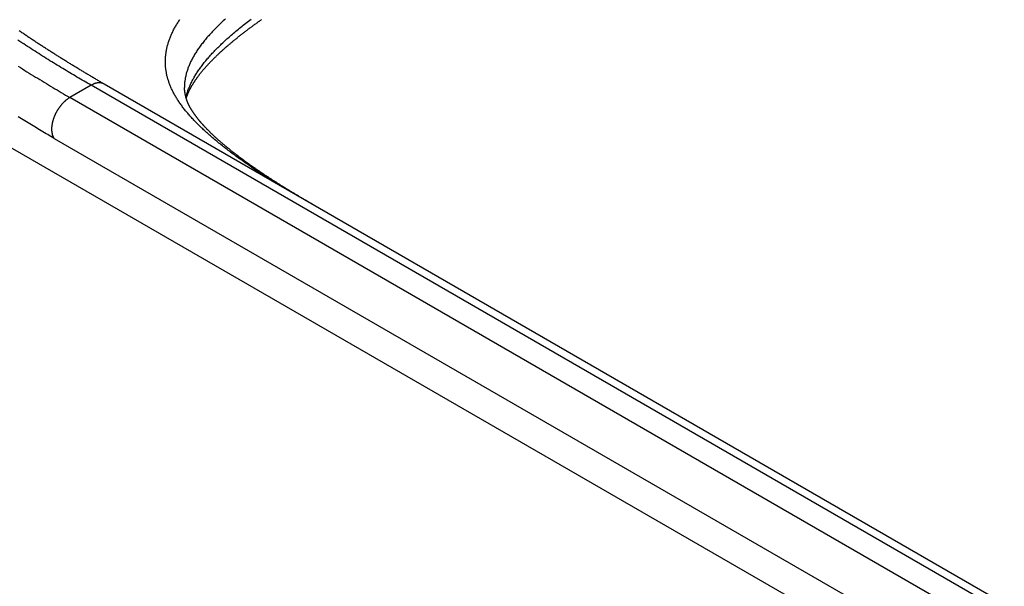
# Paper-space layout 'Layout1' of a CAD drawing. Extents: x -17 to 315, y -17 to 204.
# Tile 17 of 39: x 228 to 243, y 123 to 132. Entities that reach past the tile are written whole.
import ezdxf

# ---------------------------------------------------------------- set-up
doc = ezdxf.new("R2010")
doc.units = 0
doc.layers.add('DEFAULT', color=7, linetype='CONTINUOUS')
doc.layers.add('SPS-HS-SRX', color=7, linetype='CONTINUOUS')

# ---------------------------------------------------------------- blocks, each defined once
blk = doc.blocks.new('SE6')
at = {"layer": 'SPS-HS-SRX', "color": 7, "linetype": 'CONTINUOUS'}
for p, q in [((212.459, 138.442), (271.961, 104.089)), ((228.769, 130.712), (228.437, 130.52)), ((262.71, 111.116), (228.769, 130.712)), ((262.91, 111.135), (228.969, 130.731)), ((262.378, 110.924), (228.437, 130.52)), ((228.195, 129.886), (262.136, 110.29))]:
    blk.add_line(p, q, dxfattribs=at)
at = {"layer": 'SPS-HS-SRX', "color": 7}
for points in [[(228.195, 129.886, 0), (228.169, 129.901, 0), (228.144, 129.915, 0), (228.119, 129.93, 0), (228.094, 129.945, 0), (228.069, 129.96, 0), (228.044, 129.975, 0), (228.019, 129.99, 0), (227.993, 130.004, 0), (227.968, 130.019, 0), (227.943, 130.035, 0), (227.918, 130.05, 0), (227.892, 130.065, 0), (227.867, 130.08, 0), (227.841, 130.095, 0), (227.816, 130.111, 0), (227.79, 130.126, 0), (227.764, 130.142, 0), (227.739, 130.158, 0), (227.713, 130.174, 0), (227.687, 130.19, 0), (227.661, 130.206, 0), (227.635, 130.222, 0)], [(228.769, 130.712, 0), (228.741, 130.728, 0), (228.714, 130.744, 0), (228.686, 130.76, 0), (228.659, 130.776, 0), (228.632, 130.792, 0), (228.604, 130.808, 0), (228.577, 130.824, 0), (228.549, 130.84, 0), (228.522, 130.857, 0), (228.494, 130.873, 0), (228.466, 130.889, 0), (228.439, 130.906, 0), (228.411, 130.923, 0), (228.383, 130.939, 0), (228.355, 130.956, 0), (228.327, 130.973, 0), (228.299, 130.99, 0), (228.271, 131.007, 0), (228.243, 131.024, 0), (228.214, 131.042, 0), (228.186, 131.059, 0), (228.157, 131.077, 0), (228.128, 131.094, 0), (228.1, 131.112, 0), (228.071, 131.13, 0), (228.042, 131.148, 0), (228.013, 131.166, 0), (227.984, 131.185, 0), (227.955, 131.203, 0), (227.926, 131.222, 0), (227.897, 131.24, 0), (227.868, 131.259, 0), (227.838, 131.278, 0), (227.809, 131.296, 0), (227.78, 131.315, 0), (227.75, 131.334, 0), (227.721, 131.354, 0), (227.691, 131.373, 0), (227.662, 131.392, 0), (227.632, 131.411, 0)], [(227.637, 131.007, 0), (227.671, 130.986, 0), (227.705, 130.965, 0), (227.738, 130.943, 0), (227.772, 130.923, 0), (227.806, 130.902, 0), (227.839, 130.881, 0), (227.873, 130.86, 0), (227.906, 130.84, 0), (227.94, 130.82, 0), (227.973, 130.799, 0), (228.006, 130.779, 0), (228.04, 130.759, 0), (228.073, 130.739, 0), (228.106, 130.719, 0), (228.139, 130.699, 0), (228.172, 130.679, 0), (228.206, 130.659, 0), (228.239, 130.639, 0), (228.272, 130.619, 0), (228.305, 130.599, 0), (228.338, 130.58, 0), (228.371, 130.56, 0), (228.404, 130.54, 0), (228.437, 130.52, 0)], [(228.967, 130.732, 0), (228.953, 130.74, 0), (228.94, 130.748, 0), (228.926, 130.756, 0), (228.913, 130.764, 0), (228.899, 130.772, 0), (228.886, 130.78, 0), (228.873, 130.788, 0), (228.86, 130.795, 0), (228.847, 130.803, 0), (228.834, 130.811, 0), (228.821, 130.819, 0), (228.808, 130.826, 0), (228.795, 130.834, 0), (228.782, 130.841, 0), (228.769, 130.849, 0), (228.757, 130.857, 0), (228.744, 130.864, 0), (228.731, 130.872, 0), (228.719, 130.879, 0), (228.706, 130.886, 0), (228.694, 130.894, 0), (228.681, 130.901, 0), (228.669, 130.909, 0), (228.656, 130.916, 0), (228.644, 130.924, 0), (228.631, 130.931, 0), (228.619, 130.939, 0), (228.607, 130.946, 0), (228.594, 130.953, 0), (228.582, 130.961, 0), (228.57, 130.968, 0), (228.557, 130.976, 0), (228.545, 130.983, 0), (228.533, 130.991, 0), (228.52, 130.998, 0), (228.508, 131.006, 0), (228.496, 131.013, 0), (228.483, 131.021, 0), (228.471, 131.028, 0), (228.459, 131.036, 0), (228.446, 131.044, 0), (228.434, 131.051, 0), (228.421, 131.059, 0), (228.409, 131.067, 0), (228.396, 131.074, 0), (228.384, 131.082, 0), (228.371, 131.09, 0), (228.358, 131.098, 0), (228.346, 131.106, 0), (228.333, 131.114, 0), (228.32, 131.122, 0), (228.307, 131.13, 0), (228.295, 131.138, 0), (228.282, 131.146, 0), (228.269, 131.154, 0), (228.256, 131.162, 0), (228.243, 131.17, 0), (228.23, 131.178, 0), (228.217, 131.187, 0), (228.204, 131.195, 0), (228.191, 131.203, 0), (228.177, 131.212, 0), (228.164, 131.22, 0), (228.151, 131.228, 0), (228.138, 131.237, 0), (228.125, 131.245, 0), (228.111, 131.254, 0), (228.098, 131.262, 0), (228.085, 131.271, 0), (228.071, 131.279, 0), (228.058, 131.288, 0), (228.045, 131.297, 0), (228.031, 131.305, 0), (228.018, 131.314, 0), (228.004, 131.323, 0), (227.991, 131.331, 0), (227.978, 131.34, 0), (227.964, 131.349, 0), (227.951, 131.358, 0), (227.937, 131.367, 0), (227.924, 131.375, 0), (227.91, 131.384, 0), (227.897, 131.393, 0), (227.883, 131.402, 0), (227.87, 131.411, 0), (227.856, 131.42, 0), (227.842, 131.429, 0), (227.829, 131.438, 0), (227.815, 131.447, 0), (227.802, 131.456, 0), (227.788, 131.465, 0), (227.775, 131.474, 0), (227.761, 131.483, 0), (227.748, 131.492, 0), (227.734, 131.501, 0), (227.721, 131.51, 0), (227.707, 131.519, 0), (227.694, 131.528, 0), (227.68, 131.537, 0), (227.667, 131.546, 0), (227.653, 131.555, 0)], [(231.675, 129.169, 0), (231.65, 129.184, 0), (231.626, 129.199, 0), (231.601, 129.214, 0), (231.577, 129.23, 0), (231.554, 129.245, 0), (231.53, 129.26, 0), (231.506, 129.275, 0), (231.483, 129.29, 0), (231.46, 129.305, 0), (231.437, 129.32, 0), (231.414, 129.335, 0), (231.392, 129.35, 0), (231.369, 129.365, 0), (231.347, 129.38, 0), (231.325, 129.395, 0), (231.303, 129.41, 0), (231.281, 129.425, 0), (231.259, 129.44, 0), (231.238, 129.454, 0), (231.217, 129.469, 0), (231.195, 129.484, 0), (231.174, 129.498, 0), (231.154, 129.513, 0), (231.133, 129.528, 0), (231.112, 129.542, 0), (231.092, 129.557, 0), (231.072, 129.571, 0), (231.052, 129.586, 0), (231.032, 129.6, 0), (231.012, 129.615, 0), (230.993, 129.629, 0), (230.973, 129.644, 0), (230.954, 129.658, 0), (230.935, 129.672, 0), (230.916, 129.687, 0), (230.898, 129.701, 0), (230.879, 129.715, 0), (230.861, 129.729, 0), (230.842, 129.743, 0), (230.825, 129.757, 0), (230.807, 129.772, 0), (230.789, 129.786, 0), (230.772, 129.8, 0), (230.754, 129.814, 0), (230.737, 129.828, 0), (230.72, 129.842, 0), (230.703, 129.856, 0), (230.687, 129.87, 0), (230.67, 129.883, 0), (230.654, 129.897, 0), (230.638, 129.911, 0), (230.622, 129.925, 0), (230.606, 129.939, 0), (230.591, 129.953, 0), (230.575, 129.966, 0), (230.56, 129.98, 0), (230.545, 129.994, 0), (230.53, 130.007, 0), (230.516, 130.021, 0), (230.501, 130.035, 0), (230.487, 130.048, 0), (230.472, 130.062, 0), (230.458, 130.075, 0), (230.445, 130.089, 0), (230.431, 130.102, 0), (230.417, 130.116, 0), (230.404, 130.129, 0), (230.391, 130.143, 0), (230.378, 130.156, 0), (230.365, 130.17, 0), (230.352, 130.183, 0), (230.34, 130.196, 0), (230.328, 130.21, 0), (230.316, 130.223, 0), (230.304, 130.236, 0), (230.292, 130.25, 0), (230.28, 130.263, 0), (230.269, 130.276, 0), (230.258, 130.29, 0), (230.247, 130.303, 0), (230.236, 130.316, 0), (230.225, 130.329, 0), (230.215, 130.342, 0), (230.204, 130.356, 0), (230.194, 130.369, 0), (230.184, 130.382, 0), (230.175, 130.395, 0), (230.165, 130.408, 0), (230.156, 130.421, 0), (230.146, 130.434, 0), (230.137, 130.447, 0), (230.129, 130.46, 0), (230.12, 130.474, 0), (230.112, 130.487, 0), (230.103, 130.5, 0), (230.095, 130.513, 0), (230.087, 130.526, 0), (230.08, 130.539, 0), (230.072, 130.552, 0), (230.065, 130.565, 0), (230.058, 130.577, 0), (230.051, 130.59, 0), (230.044, 130.603, 0), (230.037, 130.616, 0), (230.031, 130.629, 0), (230.025, 130.642, 0), (230.019, 130.655, 0), (230.013, 130.668, 0), (230.007, 130.681, 0), (230.002, 130.694, 0), (229.996, 130.707, 0), (229.991, 130.72, 0), (229.986, 130.732, 0), (229.982, 130.745, 0), (229.977, 130.758, 0), (229.973, 130.771, 0), (229.968, 130.784, 0), (229.964, 130.797, 0), (229.961, 130.81, 0), (229.957, 130.823, 0), (229.954, 130.836, 0), (229.95, 130.848, 0), (229.947, 130.861, 0), (229.944, 130.874, 0), (229.941, 130.887, 0), (229.939, 130.9, 0), (229.937, 130.913, 0), (229.934, 130.926, 0), (229.932, 130.939, 0), (229.931, 130.952, 0), (229.929, 130.965, 0), (229.927, 130.978, 0), (229.926, 130.99, 0), (229.925, 131.003, 0), (229.924, 131.016, 0), (229.923, 131.029, 0), (229.923, 131.042, 0), (229.922, 131.055, 0), (229.922, 131.068, 0), (229.922, 131.081, 0), (229.922, 131.094, 0), (229.922, 131.107, 0), (229.923, 131.12, 0), (229.924, 131.134, 0), (229.924, 131.147, 0), (229.926, 131.16, 0), (229.927, 131.173, 0), (229.928, 131.186, 0), (229.93, 131.199, 0), (229.932, 131.212, 0), (229.933, 131.225, 0), (229.936, 131.238, 0), (229.938, 131.252, 0), (229.94, 131.265, 0), (229.943, 131.278, 0), (229.946, 131.291, 0), (229.949, 131.304, 0), (229.952, 131.318, 0), (229.956, 131.331, 0), (229.959, 131.344, 0), (229.963, 131.357, 0), (229.967, 131.371, 0), (229.972, 131.384, 0), (229.976, 131.397, 0), (229.98, 131.411, 0), (229.985, 131.424, 0), (229.99, 131.437, 0), (229.995, 131.451, 0), (230.001, 131.464, 0), (230.006, 131.478, 0), (230.012, 131.491, 0), (230.018, 131.505, 0), (230.024, 131.518, 0), (230.03, 131.532, 0), (230.037, 131.545, 0), (230.044, 131.559, 0), (230.05, 131.572, 0), (230.058, 131.586, 0), (230.065, 131.599, 0), (230.072, 131.613, 0), (230.08, 131.626, 0), (230.088, 131.64, 0), (230.096, 131.654, 0), (230.104, 131.667, 0), (230.113, 131.681, 0), (230.121, 131.695, 0), (230.13, 131.709, 0), (230.139, 131.722, 0), (230.148, 131.736, 0)], [(230.855, 131.743, 0), (230.838, 131.727, 0), (230.821, 131.712, 0), (230.804, 131.696, 0), (230.788, 131.681, 0), (230.771, 131.665, 0), (230.755, 131.65, 0), (230.74, 131.634, 0), (230.724, 131.619, 0), (230.709, 131.603, 0), (230.694, 131.588, 0), (230.679, 131.573, 0), (230.664, 131.558, 0), (230.65, 131.542, 0), (230.636, 131.527, 0), (230.622, 131.512, 0), (230.608, 131.497, 0), (230.595, 131.482, 0), (230.581, 131.467, 0), (230.568, 131.452, 0), (230.556, 131.437, 0), (230.543, 131.422, 0), (230.531, 131.408, 0), (230.519, 131.393, 0), (230.507, 131.378, 0), (230.496, 131.363, 0), (230.484, 131.349, 0), (230.473, 131.334, 0), (230.463, 131.319, 0), (230.452, 131.305, 0), (230.442, 131.29, 0), (230.431, 131.276, 0), (230.422, 131.261, 0), (230.412, 131.247, 0), (230.403, 131.232, 0), (230.393, 131.218, 0), (230.384, 131.203, 0), (230.376, 131.189, 0), (230.367, 131.175, 0), (230.359, 131.16, 0), (230.351, 131.146, 0), (230.343, 131.132, 0), (230.336, 131.118, 0), (230.328, 131.104, 0), (230.321, 131.089, 0), (230.314, 131.075, 0), (230.308, 131.061, 0), (230.302, 131.047, 0), (230.295, 131.033, 0), (230.289, 131.019, 0), (230.284, 131.005, 0), (230.278, 130.991, 0), (230.273, 130.977, 0), (230.268, 130.963, 0), (230.263, 130.949, 0), (230.259, 130.936, 0), (230.255, 130.922, 0), (230.251, 130.908, 0), (230.247, 130.894, 0), (230.243, 130.88, 0), (230.24, 130.867, 0), (230.237, 130.853, 0), (230.234, 130.839, 0), (230.231, 130.825, 0), (230.229, 130.812, 0), (230.227, 130.798, 0), (230.225, 130.784, 0), (230.223, 130.771, 0), (230.221, 130.757, 0), (230.22, 130.744, 0), (230.219, 130.73, 0), (230.218, 130.716, 0), (230.218, 130.703, 0), (230.217, 130.689, 0), (230.217, 130.676, 0)], [(230.244, 130.538, 0), (230.248, 130.551, 0), (230.252, 130.565, 0), (230.255, 130.578, 0), (230.26, 130.592, 0), (230.264, 130.605, 0), (230.268, 130.619, 0), (230.273, 130.632, 0), (230.278, 130.646, 0), (230.283, 130.659, 0), (230.289, 130.673, 0), (230.294, 130.687, 0), (230.3, 130.7, 0), (230.306, 130.714, 0), (230.312, 130.727, 0), (230.319, 130.741, 0), (230.325, 130.755, 0), (230.332, 130.769, 0), (230.339, 130.782, 0), (230.346, 130.796, 0), (230.354, 130.81, 0), (230.362, 130.824, 0), (230.37, 130.838, 0), (230.378, 130.852, 0), (230.386, 130.866, 0), (230.395, 130.879, 0), (230.403, 130.893, 0), (230.412, 130.907, 0), (230.421, 130.921, 0), (230.431, 130.935, 0), (230.44, 130.95, 0), (230.45, 130.964, 0), (230.46, 130.978, 0), (230.471, 130.992, 0), (230.481, 131.006, 0), (230.492, 131.02, 0), (230.503, 131.035, 0), (230.514, 131.049, 0), (230.525, 131.063, 0), (230.537, 131.077, 0), (230.548, 131.092, 0), (230.56, 131.106, 0), (230.572, 131.121, 0), (230.585, 131.135, 0), (230.597, 131.15, 0), (230.61, 131.164, 0), (230.623, 131.179, 0), (230.636, 131.193, 0), (230.65, 131.208, 0), (230.664, 131.222, 0), (230.677, 131.237, 0), (230.692, 131.252, 0), (230.706, 131.267, 0), (230.72, 131.281, 0), (230.735, 131.296, 0), (230.75, 131.311, 0), (230.765, 131.326, 0), (230.781, 131.341, 0), (230.796, 131.356, 0), (230.812, 131.371, 0), (230.828, 131.386, 0), (230.844, 131.401, 0), (230.861, 131.416, 0), (230.877, 131.431, 0), (230.894, 131.446, 0), (230.911, 131.461, 0), (230.929, 131.477, 0), (230.946, 131.492, 0), (230.964, 131.507, 0), (230.982, 131.523, 0), (231, 131.538, 0), (231.018, 131.553, 0), (231.037, 131.569, 0), (231.056, 131.584, 0), (231.074, 131.6, 0), (231.094, 131.615, 0), (231.113, 131.631, 0), (231.132, 131.646, 0), (231.152, 131.662, 0), (231.172, 131.677, 0), (231.192, 131.693, 0), (231.213, 131.709, 0), (231.233, 131.724, 0), (231.254, 131.74, 0)], [(230.249, 130.517, 0), (230.25, 130.522, 0), (230.252, 130.527, 0), (230.254, 130.532, 0), (230.255, 130.537, 0), (230.257, 130.542, 0), (230.259, 130.548, 0), (230.261, 130.553, 0), (230.263, 130.558, 0), (230.265, 130.563, 0), (230.267, 130.569, 0), (230.269, 130.574, 0), (230.271, 130.579, 0), (230.273, 130.585, 0), (230.276, 130.59, 0), (230.278, 130.596, 0), (230.28, 130.601, 0), (230.283, 130.606, 0), (230.285, 130.612, 0), (230.288, 130.617, 0), (230.29, 130.623, 0), (230.293, 130.628, 0), (230.296, 130.634, 0), (230.299, 130.64, 0), (230.301, 130.645, 0), (230.304, 130.651, 0), (230.307, 130.656, 0), (230.31, 130.662, 0), (230.313, 130.668, 0), (230.316, 130.673, 0), (230.319, 130.679, 0), (230.322, 130.685, 0), (230.326, 130.69, 0), (230.329, 130.696, 0), (230.332, 130.702, 0), (230.335, 130.707, 0), (230.339, 130.713, 0), (230.342, 130.719, 0), (230.346, 130.725, 0), (230.349, 130.731, 0), (230.353, 130.736, 0), (230.357, 130.742, 0), (230.36, 130.748, 0), (230.364, 130.754, 0), (230.368, 130.76, 0), (230.372, 130.766, 0), (230.375, 130.772, 0), (230.379, 130.777, 0), (230.383, 130.783, 0), (230.387, 130.789, 0), (230.391, 130.795, 0), (230.395, 130.801, 0), (230.4, 130.807, 0), (230.404, 130.813, 0), (230.408, 130.819, 0), (230.412, 130.825, 0), (230.417, 130.831, 0), (230.421, 130.837, 0), (230.426, 130.844, 0), (230.43, 130.85, 0), (230.435, 130.856, 0), (230.439, 130.862, 0), (230.444, 130.868, 0), (230.449, 130.874, 0), (230.454, 130.881, 0), (230.459, 130.887, 0), (230.463, 130.893, 0), (230.468, 130.899, 0), (230.473, 130.906, 0), (230.479, 130.912, 0), (230.484, 130.918, 0), (230.489, 130.925, 0), (230.494, 130.931, 0), (230.499, 130.937, 0), (230.505, 130.944, 0), (230.51, 130.95, 0), (230.516, 130.957, 0), (230.521, 130.963, 0), (230.527, 130.97, 0), (230.533, 130.976, 0), (230.538, 130.983, 0), (230.544, 130.99, 0), (230.55, 130.996, 0), (230.556, 131.003, 0), (230.562, 131.009, 0), (230.568, 131.016, 0), (230.574, 131.023, 0), (230.58, 131.03, 0), (230.587, 131.036, 0), (230.593, 131.043, 0), (230.599, 131.05, 0), (230.606, 131.057, 0), (230.612, 131.064, 0), (230.619, 131.071, 0), (230.625, 131.078, 0), (230.632, 131.085, 0), (230.639, 131.092, 0), (230.646, 131.099, 0), (230.653, 131.106, 0), (230.66, 131.113, 0), (230.667, 131.12, 0), (230.674, 131.127, 0), (230.681, 131.134, 0), (230.688, 131.141, 0), (230.696, 131.149, 0), (230.703, 131.156, 0), (230.71, 131.163, 0), (230.718, 131.17, 0), (230.726, 131.178, 0), (230.733, 131.185, 0), (230.741, 131.192, 0), (230.749, 131.199, 0), (230.756, 131.207, 0), (230.764, 131.214, 0), (230.772, 131.222, 0), (230.78, 131.229, 0), (230.788, 131.236, 0), (230.797, 131.244, 0), (230.805, 131.251, 0), (230.813, 131.259, 0), (230.821, 131.266, 0), (230.83, 131.274, 0), (230.838, 131.281, 0), (230.847, 131.289, 0), (230.855, 131.296, 0), (230.864, 131.304, 0), (230.873, 131.312, 0), (230.881, 131.319, 0), (230.89, 131.327, 0), (230.899, 131.335, 0), (230.908, 131.342, 0), (230.917, 131.35, 0), (230.926, 131.358, 0), (230.935, 131.365, 0), (230.945, 131.373, 0), (230.954, 131.381, 0), (230.963, 131.389, 0), (230.972, 131.396, 0), (230.982, 131.404, 0), (230.991, 131.412, 0), (231.001, 131.42, 0), (231.01, 131.428, 0), (231.02, 131.435, 0), (231.03, 131.443, 0), (231.04, 131.451, 0), (231.049, 131.459, 0), (231.059, 131.467, 0), (231.069, 131.475, 0), (231.079, 131.483, 0), (231.089, 131.491, 0), (231.099, 131.499, 0), (231.11, 131.506, 0), (231.12, 131.514, 0), (231.13, 131.522, 0), (231.14, 131.53, 0), (231.151, 131.538, 0), (231.161, 131.546, 0), (231.172, 131.554, 0), (231.182, 131.562, 0), (231.193, 131.57, 0), (231.204, 131.578, 0), (231.214, 131.587, 0), (231.225, 131.595, 0), (231.236, 131.603, 0), (231.247, 131.611, 0), (231.258, 131.619, 0), (231.269, 131.627, 0), (231.28, 131.635, 0), (231.291, 131.643, 0), (231.302, 131.651, 0), (231.313, 131.659, 0), (231.325, 131.668, 0), (231.336, 131.676, 0), (231.347, 131.684, 0), (231.359, 131.692, 0), (231.37, 131.7, 0), (231.382, 131.708, 0), (231.393, 131.717, 0), (231.405, 131.725, 0), (231.417, 131.733, 0)], [(232.245, 128.84, 0), (232.233, 128.847, 0), (232.222, 128.853, 0), (232.21, 128.86, 0), (232.199, 128.867, 0), (232.188, 128.873, 0), (232.177, 128.88, 0), (232.165, 128.886, 0), (232.154, 128.893, 0), (232.144, 128.899, 0), (232.133, 128.906, 0), (232.122, 128.912, 0), (232.111, 128.918, 0), (232.1, 128.925, 0), (232.09, 128.931, 0), (232.079, 128.937, 0), (232.069, 128.943, 0), (232.058, 128.95, 0), (232.048, 128.956, 0), (232.038, 128.962, 0), (232.027, 128.968, 0), (232.017, 128.974, 0), (232.007, 128.98, 0), (231.997, 128.986, 0), (231.987, 128.992, 0), (231.977, 128.998, 0), (231.967, 129.004, 0), (231.957, 129.01, 0), (231.947, 129.016, 0), (231.937, 129.022, 0), (231.927, 129.028, 0), (231.917, 129.034, 0), (231.907, 129.04, 0), (231.898, 129.046, 0), (231.888, 129.052, 0), (231.878, 129.057, 0), (231.869, 129.063, 0), (231.859, 129.069, 0), (231.849, 129.075, 0), (231.84, 129.081, 0), (231.83, 129.087, 0), (231.821, 129.093, 0), (231.811, 129.098, 0), (231.802, 129.104, 0), (231.792, 129.11, 0), (231.783, 129.116, 0), (231.773, 129.122, 0), (231.764, 129.128, 0), (231.754, 129.134, 0), (231.745, 129.14, 0), (231.735, 129.146, 0), (231.726, 129.151, 0), (231.716, 129.157, 0), (231.707, 129.163, 0), (231.698, 129.169, 0), (231.688, 129.175, 0), (231.679, 129.181, 0), (231.67, 129.187, 0), (231.66, 129.193, 0), (231.651, 129.199, 0), (231.642, 129.205, 0), (231.632, 129.211, 0), (231.623, 129.217, 0), (231.614, 129.223, 0), (231.605, 129.229, 0), (231.595, 129.234, 0), (231.586, 129.24, 0), (231.577, 129.246, 0), (231.568, 129.252, 0), (231.559, 129.258, 0), (231.55, 129.264, 0), (231.541, 129.27, 0), (231.532, 129.276, 0), (231.522, 129.282, 0), (231.513, 129.288, 0), (231.505, 129.294, 0), (231.496, 129.3, 0), (231.487, 129.306, 0), (231.478, 129.311, 0), (231.469, 129.317, 0), (231.46, 129.323, 0), (231.451, 129.329, 0), (231.442, 129.335, 0), (231.434, 129.341, 0), (231.425, 129.347, 0), (231.416, 129.353, 0), (231.408, 129.358, 0), (231.399, 129.364, 0), (231.39, 129.37, 0), (231.382, 129.376, 0), (231.373, 129.382, 0), (231.365, 129.387, 0), (231.356, 129.393, 0), (231.348, 129.399, 0), (231.34, 129.405, 0), (231.331, 129.411, 0), (231.323, 129.416, 0), (231.315, 129.422, 0), (231.306, 129.428, 0), (231.298, 129.433, 0), (231.29, 129.439, 0), (231.282, 129.445, 0), (231.274, 129.451, 0), (231.265, 129.456, 0), (231.257, 129.462, 0), (231.249, 129.468, 0), (231.241, 129.473, 0), (231.233, 129.479, 0), (231.225, 129.485, 0), (231.217, 129.49, 0), (231.209, 129.496, 0), (231.202, 129.502, 0), (231.194, 129.507, 0), (231.186, 129.513, 0), (231.178, 129.519, 0), (231.17, 129.524, 0), (231.163, 129.53, 0), (231.155, 129.535, 0), (231.147, 129.541, 0), (231.14, 129.547, 0), (231.132, 129.552, 0), (231.124, 129.558, 0), (231.117, 129.563, 0), (231.109, 129.569, 0), (231.102, 129.574, 0), (231.094, 129.58, 0), (231.087, 129.586, 0), (231.08, 129.591, 0), (231.072, 129.597, 0), (231.065, 129.602, 0), (231.057, 129.608, 0), (231.05, 129.613, 0), (231.043, 129.619, 0), (231.036, 129.624, 0), (231.028, 129.63, 0), (231.021, 129.635, 0), (231.014, 129.641, 0), (231.007, 129.646, 0), (231, 129.652, 0), (230.993, 129.657, 0), (230.986, 129.663, 0), (230.979, 129.668, 0), (230.972, 129.674, 0), (230.965, 129.679, 0), (230.958, 129.684, 0), (230.951, 129.69, 0), (230.944, 129.695, 0), (230.937, 129.701, 0), (230.931, 129.706, 0), (230.924, 129.712, 0), (230.917, 129.717, 0), (230.91, 129.722, 0), (230.904, 129.728, 0), (230.897, 129.733, 0), (230.891, 129.738, 0), (230.884, 129.744, 0), (230.878, 129.749, 0), (230.871, 129.755, 0), (230.865, 129.76, 0), (230.858, 129.765, 0), (230.852, 129.77, 0), (230.845, 129.776, 0), (230.839, 129.781, 0), (230.833, 129.786, 0), (230.826, 129.792, 0), (230.82, 129.797, 0), (230.814, 129.802, 0), (230.808, 129.808, 0), (230.802, 129.813, 0), (230.796, 129.818, 0), (230.789, 129.823, 0), (230.783, 129.828, 0), (230.777, 129.834, 0), (230.771, 129.839, 0), (230.765, 129.844, 0), (230.76, 129.849, 0), (230.754, 129.854, 0), (230.748, 129.86, 0), (230.742, 129.865, 0), (230.736, 129.87, 0), (230.731, 129.875, 0), (230.725, 129.88, 0), (230.719, 129.885, 0), (230.714, 129.89, 0), (230.708, 129.895, 0), (230.703, 129.9, 0), (230.697, 129.905, 0), (230.692, 129.91, 0), (230.686, 129.915, 0), (230.681, 129.92, 0), (230.675, 129.925, 0), (230.67, 129.93, 0), (230.665, 129.935, 0), (230.66, 129.94, 0), (230.655, 129.945, 0), (230.649, 129.95, 0), (230.644, 129.955, 0), (230.639, 129.96, 0), (230.634, 129.965, 0), (230.629, 129.969, 0), (230.624, 129.974, 0), (230.619, 129.979, 0), (230.615, 129.984, 0), (230.61, 129.989, 0), (230.605, 129.993, 0), (230.6, 129.998, 0), (230.595, 130.003, 0), (230.591, 130.008, 0), (230.586, 130.012, 0), (230.582, 130.017, 0), (230.577, 130.022, 0), (230.572, 130.026, 0), (230.568, 130.031, 0), (230.564, 130.035, 0), (230.559, 130.04, 0), (230.555, 130.045, 0), (230.55, 130.049, 0), (230.546, 130.054, 0), (230.542, 130.058, 0), (230.538, 130.063, 0), (230.533, 130.067, 0), (230.529, 130.072, 0), (230.525, 130.076, 0), (230.521, 130.081, 0), (230.517, 130.085, 0), (230.513, 130.09, 0), (230.509, 130.094, 0), (230.505, 130.099, 0), (230.501, 130.103, 0), (230.497, 130.107, 0), (230.493, 130.112, 0), (230.489, 130.116, 0), (230.485, 130.12, 0), (230.482, 130.125, 0), (230.478, 130.129, 0), (230.474, 130.133, 0), (230.47, 130.138, 0), (230.467, 130.142, 0), (230.463, 130.146, 0), (230.459, 130.151, 0), (230.456, 130.155, 0), (230.452, 130.159, 0), (230.449, 130.163, 0), (230.445, 130.168, 0), (230.442, 130.172, 0), (230.438, 130.176, 0), (230.435, 130.18, 0), (230.432, 130.184, 0), (230.428, 130.189, 0), (230.425, 130.193, 0), (230.422, 130.197, 0), (230.419, 130.201, 0), (230.415, 130.205, 0), (230.412, 130.209, 0), (230.409, 130.213, 0), (230.406, 130.218, 0), (230.403, 130.222, 0), (230.4, 130.226, 0), (230.397, 130.23, 0), (230.394, 130.234, 0), (230.391, 130.238, 0), (230.388, 130.242, 0), (230.385, 130.246, 0), (230.382, 130.25, 0), (230.379, 130.254, 0), (230.376, 130.258, 0), (230.373, 130.262, 0), (230.37, 130.266, 0), (230.368, 130.27, 0), (230.365, 130.274, 0), (230.362, 130.278, 0), (230.359, 130.282, 0), (230.357, 130.286, 0), (230.354, 130.29, 0), (230.352, 130.294, 0), (230.349, 130.298, 0), (230.346, 130.301, 0), (230.344, 130.305, 0), (230.341, 130.309, 0), (230.339, 130.313, 0), (230.336, 130.317, 0), (230.334, 130.321, 0), (230.332, 130.325, 0), (230.329, 130.329, 0), (230.327, 130.332, 0), (230.324, 130.336, 0), (230.322, 130.34, 0), (230.32, 130.344, 0), (230.318, 130.348, 0), (230.315, 130.351, 0), (230.313, 130.355, 0), (230.311, 130.359, 0), (230.309, 130.363, 0), (230.307, 130.366, 0), (230.305, 130.37, 0), (230.303, 130.374, 0), (230.301, 130.377, 0), (230.299, 130.381, 0), (230.297, 130.385, 0), (230.295, 130.389, 0), (230.293, 130.392, 0), (230.291, 130.396, 0), (230.289, 130.399, 0), (230.287, 130.403, 0), (230.286, 130.407, 0), (230.284, 130.41, 0), (230.282, 130.414, 0), (230.28, 130.417, 0), (230.279, 130.421, 0), (230.277, 130.425, 0), (230.276, 130.428, 0), (230.274, 130.432, 0), (230.272, 130.435, 0), (230.271, 130.439, 0), (230.269, 130.442, 0), (230.268, 130.446, 0), (230.266, 130.449, 0), (230.265, 130.453, 0), (230.264, 130.456, 0), (230.262, 130.46, 0), (230.261, 130.463, 0), (230.26, 130.467, 0), (230.258, 130.47, 0), (230.257, 130.473, 0), (230.256, 130.477, 0), (230.255, 130.48, 0), (230.254, 130.484, 0), (230.253, 130.487, 0), (230.251, 130.49, 0), (230.25, 130.494, 0), (230.249, 130.497, 0), (230.248, 130.5, 0), (230.247, 130.504, 0), (230.246, 130.507, 0), (230.245, 130.51, 0), (230.244, 130.514, 0), (230.243, 130.517, 0), (230.243, 130.52, 0), (230.242, 130.524, 0), (230.241, 130.527, 0), (230.24, 130.53, 0), (230.239, 130.534, 0), (230.238, 130.537, 0), (230.238, 130.54, 0), (230.237, 130.544, 0), (230.236, 130.547, 0), (230.235, 130.55, 0), (230.235, 130.553, 0), (230.234, 130.557, 0), (230.233, 130.56, 0), (230.233, 130.563, 0), (230.232, 130.567, 0), (230.231, 130.57, 0), (230.231, 130.573, 0), (230.23, 130.577, 0), (230.23, 130.58, 0), (230.229, 130.583, 0), (230.228, 130.587, 0), (230.228, 130.59, 0), (230.227, 130.593, 0), (230.227, 130.597, 0), (230.226, 130.6, 0), (230.226, 130.603, 0), (230.225, 130.607, 0), (230.225, 130.61, 0), (230.224, 130.614, 0), (230.224, 130.617, 0), (230.224, 130.62, 0), (230.223, 130.624, 0), (230.223, 130.627, 0), (230.222, 130.631, 0), (230.222, 130.634, 0), (230.221, 130.638, 0), (230.221, 130.641, 0), (230.221, 130.644, 0), (230.22, 130.648, 0), (230.22, 130.651, 0), (230.219, 130.655, 0), (230.219, 130.659, 0), (230.219, 130.662, 0), (230.218, 130.666, 0), (230.218, 130.669, 0), (230.218, 130.673, 0), (230.217, 130.676, 0)]]:
    blk.add_polyline3d(points, dxfattribs=at)
at = {"layer": 'SPS-HS-SRX', "color": 7, "linetype": 'CONTINUOUS'}
for points in [[(228.969, 130.731, 0), (228.967, 130.732, 0), (228.966, 130.733, 0), (228.965, 130.733, 0), (228.964, 130.734, 0), (228.962, 130.735, 0), (228.961, 130.735, 0), (228.96, 130.736, 0), (228.958, 130.737, 0), (228.957, 130.737, 0), (228.956, 130.738, 0), (228.955, 130.738, 0), (228.953, 130.739, 0), (228.952, 130.74, 0), (228.951, 130.74, 0), (228.949, 130.741, 0), (228.948, 130.741, 0), (228.947, 130.742, 0), (228.945, 130.742, 0), (228.944, 130.742, 0), (228.943, 130.743, 0), (228.941, 130.743, 0), (228.94, 130.744, 0), (228.938, 130.744, 0), (228.937, 130.745, 0), (228.936, 130.745, 0), (228.934, 130.745, 0), (228.933, 130.746, 0), (228.931, 130.746, 0), (228.93, 130.746, 0), (228.929, 130.747, 0), (228.927, 130.747, 0), (228.926, 130.747, 0), (228.924, 130.748, 0), (228.923, 130.748, 0), (228.921, 130.748, 0), (228.92, 130.748, 0), (228.918, 130.749, 0), (228.917, 130.749, 0), (228.915, 130.749, 0), (228.914, 130.749, 0), (228.912, 130.749, 0), (228.911, 130.749, 0), (228.909, 130.75, 0), (228.908, 130.75, 0), (228.906, 130.75, 0), (228.905, 130.75, 0), (228.903, 130.75, 0), (228.902, 130.75, 0), (228.9, 130.75, 0), (228.899, 130.75, 0), (228.897, 130.75, 0), (228.896, 130.75, 0), (228.894, 130.75, 0), (228.893, 130.75, 0), (228.891, 130.75, 0), (228.889, 130.75, 0), (228.888, 130.75, 0), (228.886, 130.75, 0), (228.885, 130.75, 0), (228.883, 130.75, 0), (228.882, 130.75, 0), (228.88, 130.75, 0), (228.878, 130.749, 0), (228.877, 130.749, 0), (228.875, 130.749, 0), (228.874, 130.749, 0), (228.872, 130.749, 0), (228.87, 130.748, 0), (228.869, 130.748, 0), (228.867, 130.748, 0), (228.865, 130.748, 0), (228.864, 130.748, 0), (228.862, 130.747, 0), (228.861, 130.747, 0), (228.859, 130.747, 0), (228.857, 130.746, 0), (228.856, 130.746, 0), (228.854, 130.746, 0), (228.852, 130.745, 0), (228.851, 130.745, 0), (228.849, 130.745, 0), (228.847, 130.744, 0), (228.846, 130.744, 0), (228.844, 130.743, 0), (228.842, 130.743, 0), (228.841, 130.742, 0), (228.839, 130.742, 0), (228.837, 130.741, 0), (228.836, 130.741, 0), (228.834, 130.74, 0), (228.832, 130.74, 0), (228.831, 130.739, 0), (228.829, 130.739, 0), (228.827, 130.738, 0), (228.825, 130.738, 0), (228.824, 130.737, 0), (228.822, 130.737, 0), (228.82, 130.736, 0), (228.819, 130.735, 0), (228.817, 130.735, 0), (228.815, 130.734, 0), (228.813, 130.733, 0), (228.812, 130.733, 0), (228.81, 130.732, 0), (228.808, 130.731, 0), (228.807, 130.731, 0), (228.805, 130.73, 0), (228.803, 130.729, 0), (228.801, 130.728, 0), (228.8, 130.728, 0), (228.798, 130.727, 0), (228.796, 130.726, 0), (228.795, 130.725, 0), (228.793, 130.724, 0), (228.791, 130.724, 0), (228.789, 130.723, 0), (228.788, 130.722, 0), (228.786, 130.721, 0), (228.784, 130.72, 0), (228.782, 130.719, 0), (228.781, 130.718, 0), (228.779, 130.717, 0), (228.777, 130.716, 0), (228.775, 130.716, 0), (228.774, 130.715, 0), (228.772, 130.714, 0), (228.77, 130.713, 0), (228.769, 130.712, 0)], [(228.437, 130.52, 0), (228.433, 130.518, 0), (228.428, 130.515, 0), (228.423, 130.512, 0), (228.419, 130.509, 0), (228.414, 130.506, 0), (228.409, 130.503, 0), (228.405, 130.499, 0), (228.4, 130.496, 0), (228.395, 130.493, 0), (228.391, 130.489, 0), (228.386, 130.486, 0), (228.382, 130.482, 0), (228.377, 130.478, 0), (228.373, 130.474, 0), (228.368, 130.47, 0), (228.364, 130.466, 0), (228.359, 130.462, 0), (228.355, 130.458, 0), (228.35, 130.454, 0), (228.346, 130.45, 0), (228.341, 130.446, 0), (228.337, 130.441, 0), (228.333, 130.437, 0), (228.328, 130.432, 0), (228.324, 130.428, 0), (228.32, 130.423, 0), (228.315, 130.418, 0), (228.311, 130.413, 0), (228.307, 130.409, 0), (228.303, 130.404, 0), (228.299, 130.399, 0), (228.295, 130.394, 0), (228.291, 130.389, 0), (228.287, 130.384, 0), (228.283, 130.378, 0), (228.279, 130.373, 0), (228.275, 130.368, 0), (228.271, 130.363, 0), (228.268, 130.357, 0), (228.264, 130.352, 0), (228.26, 130.346, 0), (228.257, 130.341, 0), (228.253, 130.335, 0), (228.25, 130.33, 0), (228.246, 130.324, 0), (228.243, 130.319, 0), (228.239, 130.313, 0), (228.236, 130.307, 0), (228.233, 130.301, 0), (228.23, 130.296, 0), (228.227, 130.29, 0), (228.223, 130.284, 0), (228.22, 130.278, 0), (228.217, 130.272, 0), (228.215, 130.266, 0), (228.212, 130.261, 0), (228.209, 130.255, 0), (228.206, 130.249, 0), (228.204, 130.243, 0), (228.201, 130.237, 0), (228.198, 130.231, 0), (228.196, 130.225, 0), (228.194, 130.219, 0), (228.191, 130.213, 0), (228.189, 130.207, 0), (228.187, 130.201, 0), (228.185, 130.195, 0), (228.183, 130.189, 0), (228.181, 130.183, 0), (228.179, 130.177, 0), (228.177, 130.171, 0), (228.175, 130.165, 0), (228.173, 130.159, 0), (228.172, 130.153, 0), (228.17, 130.147, 0), (228.169, 130.141, 0), (228.167, 130.135, 0), (228.166, 130.129, 0), (228.165, 130.123, 0), (228.163, 130.117, 0), (228.162, 130.111, 0), (228.161, 130.105, 0), (228.16, 130.099, 0), (228.159, 130.094, 0), (228.158, 130.088, 0), (228.158, 130.082, 0), (228.157, 130.076, 0), (228.156, 130.071, 0), (228.156, 130.065, 0), (228.155, 130.059, 0), (228.155, 130.054, 0), (228.155, 130.048, 0), (228.155, 130.043, 0), (228.154, 130.037, 0), (228.154, 130.032, 0), (228.154, 130.027, 0), (228.155, 130.021, 0), (228.155, 130.016, 0), (228.155, 130.011, 0), (228.155, 130.006, 0), (228.156, 130, 0), (228.156, 129.995, 0), (228.157, 129.99, 0), (228.157, 129.985, 0), (228.158, 129.98, 0), (228.159, 129.976, 0), (228.16, 129.971, 0), (228.161, 129.966, 0), (228.162, 129.961, 0), (228.163, 129.957, 0), (228.164, 129.952, 0), (228.165, 129.948, 0), (228.166, 129.943, 0), (228.168, 129.939, 0), (228.169, 129.935, 0), (228.171, 129.93, 0), (228.172, 129.926, 0), (228.174, 129.922, 0), (228.176, 129.918, 0), (228.178, 129.914, 0), (228.179, 129.911, 0), (228.181, 129.907, 0), (228.183, 129.903, 0), (228.186, 129.9, 0), (228.188, 129.896, 0), (228.19, 129.893, 0), (228.192, 129.889, 0), (228.195, 129.886, 0)]]:
    blk.add_polyline3d(points, dxfattribs=at)

psp = doc.layouts.get("Layout1")

# ---------------------------------------------------------------- block references
at = {"layer": 'DEFAULT'}
psp.add_blockref('SE6', (0, 0), dxfattribs=at)

doc.saveas('drawing.dxf')
